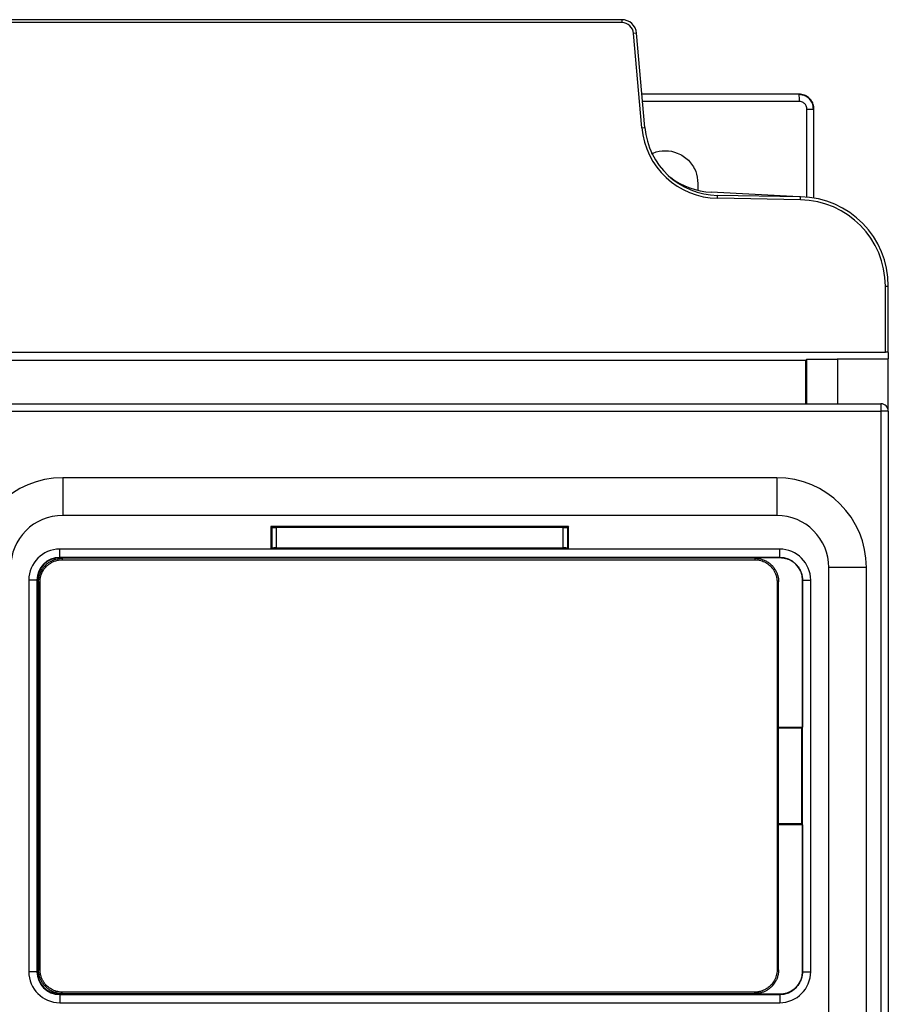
# Model space of a CAD drawing. Header units: inches. Extents: x -16 to 112, y 15 to 201.
# Tile 17 of 17: x 65 to 112, y 148 to 201. Entities that reach past the tile are written whole.
import ezdxf

# ---------------------------------------------------------------- set-up
doc = ezdxf.new("R2010")
doc.units = ezdxf.units.IN
doc.header["$MEASUREMENT"] = 0

# ---------------------------------------------------------------- blocks, each defined once
blk = doc.blocks.new('block 13')
at = {"color": 7, "lineweight": 25}
blk.add_open_spline([(108, 196.015), (107.988, 196.116), (107.977, 196.216), (107.942, 196.309), (107.907, 196.402), (107.848, 196.487), (107.776, 196.559), (107.704, 196.632), (107.619, 196.692), (107.526, 196.727), (107.433, 196.763), (107.332, 196.775), (107.231, 196.787)], degree=3, knots=[0, 0, 0, 0, 1, 1, 1, 2, 2, 2, 3, 3, 3, 4, 4, 4, 4], dxfattribs=at)
blk = doc.blocks.new('block 14')
at = {"color": 7, "lineweight": 25}
blk.add_lwpolyline([(104.846, 171.873), (67.601, 171.873)], dxfattribs=at)
blk = doc.blocks.new('block 15')
at = {"color": 7, "lineweight": 25}
blk.add_lwpolyline([(67.601, 148.477), (104.846, 148.477)], dxfattribs=at)
blk = doc.blocks.new('block 16')
at = {"color": 7, "lineweight": 25}
blk.add_lwpolyline([(66.326, 170.597), (66.326, 149.753)], dxfattribs=at)
blk = doc.blocks.new('block 17')
at = {"color": 7, "lineweight": 25}
blk.add_lwpolyline([(106.121, 149.753), (106.121, 170.597)], dxfattribs=at)
blk = doc.blocks.new('block 158')
at = {"color": 7, "lineweight": 25}
blk.add_open_spline([(112.023, 182.937), (112.023, 182.938), (112.022, 182.938), (112.019, 182.938), (112.017, 182.939), (112.012, 182.939), (112.006, 182.939), (112, 182.939), (111.992, 182.939), (111.984, 182.939), (111.975, 182.94), (111.964, 182.94), (111.953, 182.94), (111.94, 182.94), (111.926, 182.94), (111.912, 182.94), (111.896, 182.94), (111.88, 182.94), (111.864, 182.94)], degree=3, knots=[0, 0, 0, 0, 1, 1, 1, 2, 2, 2, 3, 3, 3, 4, 4, 4, 5, 5, 5, 6, 6, 6, 6], dxfattribs=at)
blk = doc.blocks.new('block 159')
at = {"color": 7, "lineweight": 25}
blk.add_lwpolyline([(111.864, 182.94), (111.864, 186.498)], dxfattribs=at)
blk = doc.blocks.new('block 160')
at = {"color": 7, "lineweight": 25}
blk.add_lwpolyline([(111.864, 186.498), (112.023, 186.498)], dxfattribs=at)
blk = doc.blocks.new('block 161')
at = {"color": 7, "lineweight": 25}
blk.add_lwpolyline([(112.023, 182.937), (112.023, 186.498)], dxfattribs=at)
blk = doc.blocks.new('block 173')
at = {"color": 7, "lineweight": 25}
blk.add_lwpolyline([(40.632, 182.94), (111.864, 182.94)], dxfattribs=at)
blk = doc.blocks.new('block 174')
at = {"color": 7, "lineweight": 25}
blk.add_lwpolyline([(112.023, 182.937), (112.023, 182.592)], dxfattribs=at)
blk = doc.blocks.new('block 175')
at = {"color": 7, "lineweight": 25}
blk.add_lwpolyline([(109.277, 182.592), (112.023, 182.592)], dxfattribs=at)
blk = doc.blocks.new('block 176')
at = {"color": 7, "lineweight": 25}
blk.add_lwpolyline([(109.277, 182.558), (107.623, 182.558)], dxfattribs=at)
blk = doc.blocks.new('block 177')
at = {"color": 7, "lineweight": 25}
blk.add_lwpolyline([(107.561, 182.495), (107.623, 182.558)], dxfattribs=at)
blk = doc.blocks.new('block 178')
at = {"color": 7, "lineweight": 25}
blk.add_lwpolyline([(107.561, 182.495), (53.686, 182.495)], dxfattribs=at)
blk = doc.blocks.new('block 208')
at = {"color": 7, "lineweight": 25}
blk.add_lwpolyline([(97.691, 200.655), (-1.643, 200.655)], dxfattribs=at)
blk = doc.blocks.new('block 209')
at = {"color": 7, "lineweight": 25}
blk.add_open_spline([(98.328, 200.07), (98.299, 200.401), (98.022, 200.655), (97.691, 200.655)], degree=3, dxfattribs=at)
blk = doc.blocks.new('block 210')
at = {"color": 7, "lineweight": 25}
blk.add_lwpolyline([(98.771, 195.012), (98.328, 200.07)], dxfattribs=at)
blk = doc.blocks.new('block 211')
at = {"color": 7, "lineweight": 25}
blk.add_open_spline([(98.771, 195.012), (98.956, 192.891), (100.713, 191.252), (102.842, 191.215)], degree=3, dxfattribs=at)
blk = doc.blocks.new('block 212')
at = {"color": 7, "lineweight": 25}
blk.add_lwpolyline([(107.304, 191.137), (102.842, 191.215)], dxfattribs=at)
blk = doc.blocks.new('block 213')
at = {"color": 7, "lineweight": 25}
blk.add_open_spline([(111.864, 186.498), (111.864, 189.029), (109.835, 191.093), (107.304, 191.137)], degree=3, dxfattribs=at)
blk = doc.blocks.new('block 266')
at = {"color": 7, "lineweight": 25}
blk.add_lwpolyline([(98.487, 200.084), (98.328, 200.07)], dxfattribs=at)
blk = doc.blocks.new('block 267')
at = {"color": 7, "lineweight": 25}
blk.add_lwpolyline([(97.691, 200.815), (97.691, 200.655)], dxfattribs=at)
blk = doc.blocks.new('block 268')
at = {"color": 7, "lineweight": 25}
blk.add_open_spline([(98.487, 200.084), (98.451, 200.498), (98.105, 200.815), (97.691, 200.815)], degree=3, dxfattribs=at)
blk = doc.blocks.new('block 269')
at = {"color": 7, "lineweight": 25}
blk.add_lwpolyline([(98.93, 195.026), (98.487, 200.084)], dxfattribs=at)
blk = doc.blocks.new('block 270')
at = {"color": 7, "lineweight": 25}
blk.add_lwpolyline([(98.771, 195.012), (98.93, 195.026)], dxfattribs=at)
blk = doc.blocks.new('block 271')
at = {"color": 7, "lineweight": 25}
blk.add_open_spline([(98.93, 195.026), (99.108, 192.986), (100.798, 191.411), (102.845, 191.375)], degree=3, dxfattribs=at)
blk = doc.blocks.new('block 272')
at = {"color": 7, "lineweight": 25}
blk.add_lwpolyline([(102.842, 191.215), (102.845, 191.375)], dxfattribs=at)
blk = doc.blocks.new('block 276')
at = {"color": 7, "lineweight": 25}
blk.add_lwpolyline([(107.304, 191.137), (107.307, 191.297)], dxfattribs=at)
blk = doc.blocks.new('block 277')
at = {"color": 7, "lineweight": 25}
blk.add_open_spline([(112.023, 186.498), (112.023, 189.116), (109.925, 191.251), (107.307, 191.297)], degree=3, dxfattribs=at)
blk = doc.blocks.new('block 280')
at = {"color": 7, "lineweight": 25}
blk.add_lwpolyline([(107.307, 191.297), (102.845, 191.375)], dxfattribs=at)
blk = doc.blocks.new('block 287')
at = {"color": 7, "lineweight": 25}
blk.add_lwpolyline([(97.691, 200.815), (-1.643, 200.815)], dxfattribs=at)
blk = doc.blocks.new('block 388')
at = {"color": 7, "lineweight": 25}
blk.add_open_spline([(94.541, 173.524), (94.557, 173.524), (94.573, 173.524), (94.588, 173.525), (94.603, 173.525), (94.617, 173.525), (94.631, 173.525), (94.645, 173.525), (94.659, 173.525), (94.671, 173.526), (94.684, 173.526), (94.697, 173.526), (94.708, 173.527), (94.73, 173.528), (94.75, 173.528), (94.761, 173.529), (94.773, 173.53), (94.777, 173.532), (94.781, 173.533)], degree=3, knots=[0, 0, 0, 0, 1, 1, 1, 2, 2, 2, 3, 3, 3, 4, 4, 4, 5, 5, 5, 6, 6, 6, 6], dxfattribs=at)
blk = doc.blocks.new('block 389')
at = {"color": 7, "lineweight": 25}
blk.add_lwpolyline([(94.541, 173.524), (79.106, 173.524)], dxfattribs=at)
blk = doc.blocks.new('block 390')
at = {"color": 7, "lineweight": 25}
blk.add_open_spline([(78.866, 173.533), (78.867, 173.532), (78.868, 173.531), (78.871, 173.531), (78.875, 173.53), (78.879, 173.53), (78.886, 173.529), (78.892, 173.529), (78.899, 173.528), (78.908, 173.528), (78.917, 173.528), (78.927, 173.527), (78.939, 173.527), (78.961, 173.526), (78.987, 173.525), (79.015, 173.525), (79.044, 173.525), (79.075, 173.524), (79.106, 173.524)], degree=3, knots=[0, 0, 0, 0, 1, 1, 1, 2, 2, 2, 3, 3, 3, 4, 4, 4, 5, 5, 5, 6, 6, 6, 6], dxfattribs=at)
blk = doc.blocks.new('block 391')
at = {"color": 7, "lineweight": 25}
blk.add_lwpolyline([(78.823, 173.575), (78.866, 173.533)], dxfattribs=at)
blk = doc.blocks.new('block 392')
at = {"color": 7, "lineweight": 25}
blk.add_lwpolyline([(94.823, 173.575), (78.823, 173.575)], dxfattribs=at)
blk = doc.blocks.new('block 393')
at = {"color": 7, "lineweight": 25}
blk.add_lwpolyline([(94.823, 173.575), (94.781, 173.533)], dxfattribs=at)
blk = doc.blocks.new('block 394')
at = {"color": 7, "lineweight": 25}
blk.add_lwpolyline([(94.781, 172.417), (94.781, 173.533)], dxfattribs=at)
blk = doc.blocks.new('block 395')
at = {"color": 7, "lineweight": 25}
blk.add_open_spline([(94.781, 172.417), (94.78, 172.417), (94.779, 172.418), (94.775, 172.419), (94.772, 172.419), (94.768, 172.42), (94.761, 172.42), (94.755, 172.42), (94.748, 172.421), (94.739, 172.421), (94.73, 172.422), (94.719, 172.422), (94.708, 172.423), (94.686, 172.423), (94.66, 172.424), (94.632, 172.424), (94.603, 172.425), (94.572, 172.425), (94.541, 172.425)], degree=3, knots=[0, 0, 0, 0, 1, 1, 1, 2, 2, 2, 3, 3, 3, 4, 4, 4, 5, 5, 5, 6, 6, 6, 6], dxfattribs=at)
blk = doc.blocks.new('block 396')
at = {"color": 7, "lineweight": 25}
blk.add_lwpolyline([(94.541, 172.425), (94.541, 173.524)], dxfattribs=at)
blk = doc.blocks.new('block 397')
at = {"color": 7, "lineweight": 25}
blk.add_lwpolyline([(79.106, 172.425), (94.541, 172.425)], dxfattribs=at)
blk = doc.blocks.new('block 398')
at = {"color": 7, "lineweight": 25}
blk.add_lwpolyline([(79.106, 173.524), (79.106, 172.425)], dxfattribs=at)
blk = doc.blocks.new('block 399')
at = {"color": 7, "lineweight": 25}
blk.add_open_spline([(79.106, 172.425), (79.09, 172.425), (79.074, 172.425), (79.059, 172.425), (79.044, 172.425), (79.029, 172.425), (79.016, 172.424), (79.002, 172.424), (78.988, 172.424), (78.976, 172.424), (78.962, 172.423), (78.95, 172.423), (78.939, 172.423), (78.917, 172.422), (78.897, 172.421), (78.886, 172.42), (78.874, 172.419), (78.87, 172.418), (78.866, 172.417)], degree=3, knots=[0, 0, 0, 0, 1, 1, 1, 2, 2, 2, 3, 3, 3, 4, 4, 4, 5, 5, 5, 6, 6, 6, 6], dxfattribs=at)
blk = doc.blocks.new('block 400')
at = {"color": 7, "lineweight": 25}
blk.add_lwpolyline([(78.866, 173.533), (78.866, 172.417)], dxfattribs=at)
blk = doc.blocks.new('block 401')
at = {"color": 7, "lineweight": 25}
blk.add_lwpolyline([(94.823, 172.363), (78.823, 172.363)], dxfattribs=at)
blk = doc.blocks.new('block 402')
at = {"color": 7, "lineweight": 25}
blk.add_lwpolyline([(78.823, 172.368), (78.866, 172.417)], dxfattribs=at)
blk = doc.blocks.new('block 403')
at = {"color": 7, "lineweight": 25}
blk.add_lwpolyline([(94.823, 172.375), (94.781, 172.417)], dxfattribs=at)
blk = doc.blocks.new('block 416')
at = {"color": 7, "lineweight": 25}
blk.add_lwpolyline([(111.624, 179.775), (111.624, 106.951)], dxfattribs=at)
blk = doc.blocks.new('block 418')
at = {"color": 7, "lineweight": 25}
blk.add_lwpolyline([(110.847, 111.775), (110.847, 171.375)], dxfattribs=at)
blk = doc.blocks.new('block 419')
at = {"color": 7, "lineweight": 25}
blk.add_open_spline([(110.848, 171.375), (110.848, 174.039), (108.688, 176.199), (106.024, 176.199)], degree=3, dxfattribs=at)
blk = doc.blocks.new('block 420')
at = {"color": 7, "lineweight": 25}
blk.add_lwpolyline([(106.024, 176.199), (67.623, 176.199)], dxfattribs=at)
blk = doc.blocks.new('block 421')
at = {"color": 7, "lineweight": 25}
blk.add_open_spline([(67.623, 176.199), (64.959, 176.199), (62.799, 174.039), (62.799, 171.375)], degree=3, dxfattribs=at)
blk = doc.blocks.new('block 422')
at = {"color": 7, "lineweight": 25}
blk.add_lwpolyline([(62.753, 179.775), (111.624, 179.775)], dxfattribs=at)
blk = doc.blocks.new('block 423')
at = {"color": 7, "lineweight": 25}
blk.add_lwpolyline([(111.624, 180.175), (111.624, 179.775)], dxfattribs=at)
blk = doc.blocks.new('block 424')
at = {"color": 7, "lineweight": 25}
blk.add_lwpolyline([(62.167, 180.175), (111.624, 180.175)], dxfattribs=at)
blk = doc.blocks.new('block 425')
at = {"color": 7, "lineweight": 25}
blk.add_lwpolyline([(110.848, 171.375), (108.823, 171.375)], dxfattribs=at)
blk = doc.blocks.new('block 426')
at = {"color": 7, "lineweight": 25}
blk.add_open_spline([(108.823, 171.375), (108.823, 172.921), (107.57, 174.175), (106.024, 174.175)], degree=3, dxfattribs=at)
blk = doc.blocks.new('block 427')
at = {"color": 7, "lineweight": 25}
blk.add_lwpolyline([(106.024, 176.199), (106.024, 174.175)], dxfattribs=at)
blk = doc.blocks.new('block 429')
at = {"color": 7, "lineweight": 25}
blk.add_lwpolyline([(108.823, 111.775), (108.823, 171.375)], dxfattribs=at)
blk = doc.blocks.new('block 432')
at = {"color": 7, "lineweight": 25}
blk.add_lwpolyline([(106.024, 174.175), (67.623, 174.175)], dxfattribs=at)
blk = doc.blocks.new('block 433')
at = {"color": 7, "lineweight": 25}
blk.add_lwpolyline([(67.623, 176.199), (67.623, 174.175)], dxfattribs=at)
blk = doc.blocks.new('block 437')
at = {"color": 7, "lineweight": 25}
blk.add_lwpolyline([(112.023, 179.775), (111.624, 179.775)], dxfattribs=at)
blk = doc.blocks.new('block 438')
at = {"color": 7, "lineweight": 25}
blk.add_lwpolyline([(112.023, 179.775), (112.023, 106.558)], dxfattribs=at)
blk = doc.blocks.new('block 439')
at = {"color": 7, "lineweight": 25}
blk.add_open_spline([(67.623, 174.175), (66.077, 174.175), (64.823, 172.921), (64.823, 171.375)], degree=3, dxfattribs=at)
blk = doc.blocks.new('block 443')
at = {"color": 7, "lineweight": 25}
blk.add_open_spline([(112.023, 179.775), (112.023, 179.996), (111.844, 180.175), (111.624, 180.175)], degree=3, dxfattribs=at)
blk = doc.blocks.new('block 444')
at = {"color": 7, "lineweight": 25}
blk.add_lwpolyline([(94.823, 172.368), (94.823, 173.575)], dxfattribs=at)
blk = doc.blocks.new('block 445')
at = {"color": 7, "lineweight": 25}
blk.add_lwpolyline([(78.823, 173.575), (78.823, 172.368)], dxfattribs=at)
blk = doc.blocks.new('block 474')
at = {"color": 7, "lineweight": 25}
blk.add_lwpolyline([(106.183, 171.92), (67.463, 171.92)], dxfattribs=at)
blk = doc.blocks.new('block 475')
at = {"color": 7, "lineweight": 25}
blk.add_lwpolyline([(67.463, 171.92), (67.463, 172.362)], dxfattribs=at)
blk = doc.blocks.new('block 476')
at = {"color": 7, "lineweight": 25}
blk.add_lwpolyline([(78.823, 172.363), (67.463, 172.362)], dxfattribs=at)
blk = doc.blocks.new('block 477')
at = {"color": 7, "lineweight": 25}
blk.add_lwpolyline([(106.183, 172.362), (94.823, 172.363)], dxfattribs=at)
blk = doc.blocks.new('block 478')
at = {"color": 7, "lineweight": 25}
blk.add_lwpolyline([(106.183, 171.92), (106.183, 172.362)], dxfattribs=at)
blk = doc.blocks.new('block 479')
at = {"color": 7, "lineweight": 25}
blk.add_open_spline([(67.463, 172.362), (66.543, 172.362), (65.796, 171.615), (65.796, 170.695)], degree=3, dxfattribs=at)
blk = doc.blocks.new('block 480')
at = {"color": 7, "lineweight": 25}
blk.add_lwpolyline([(65.796, 170.695), (65.796, 149.655)], dxfattribs=at)
blk = doc.blocks.new('block 481')
at = {"color": 7, "lineweight": 25}
blk.add_open_spline([(65.796, 149.655), (65.796, 148.734), (66.543, 147.988), (67.463, 147.988)], degree=3, dxfattribs=at)
blk = doc.blocks.new('block 482')
at = {"color": 7, "lineweight": 25}
blk.add_lwpolyline([(67.463, 147.988), (106.183, 147.988)], dxfattribs=at)
blk = doc.blocks.new('block 483')
at = {"color": 7, "lineweight": 25}
blk.add_open_spline([(106.183, 147.988), (107.104, 147.988), (107.85, 148.734), (107.85, 149.655)], degree=3, dxfattribs=at)
blk = doc.blocks.new('block 484')
at = {"color": 7, "lineweight": 25}
blk.add_lwpolyline([(107.85, 149.655), (107.85, 170.695)], dxfattribs=at)
blk = doc.blocks.new('block 485')
at = {"color": 7, "lineweight": 25}
blk.add_open_spline([(107.85, 170.695), (107.85, 171.615), (107.104, 172.362), (106.183, 172.362)], degree=3, dxfattribs=at)
blk = doc.blocks.new('block 500')
at = {"color": 7, "lineweight": 25}
blk.add_open_spline([(67.463, 171.92), (66.787, 171.92), (66.238, 171.371), (66.238, 170.695)], degree=3, dxfattribs=at)
blk = doc.blocks.new('block 501')
at = {"color": 7, "lineweight": 25}
blk.add_lwpolyline([(66.238, 170.695), (65.796, 170.695)], dxfattribs=at)
blk = doc.blocks.new('block 502')
at = {"color": 7, "lineweight": 25}
blk.add_open_spline([(107.409, 170.695), (107.409, 171.371), (106.86, 171.92), (106.183, 171.92)], degree=3, dxfattribs=at)
blk = doc.blocks.new('block 503')
at = {"color": 7, "lineweight": 25}
blk.add_lwpolyline([(107.409, 170.695), (107.85, 170.695)], dxfattribs=at)
blk = doc.blocks.new('block 504')
at = {"color": 7, "lineweight": 25}
blk.add_open_spline([(106.183, 148.43), (106.86, 148.43), (107.409, 148.978), (107.409, 149.655)], degree=3, dxfattribs=at)
blk = doc.blocks.new('block 505')
at = {"color": 7, "lineweight": 25}
blk.add_lwpolyline([(107.409, 149.655), (107.85, 149.655)], dxfattribs=at)
blk = doc.blocks.new('block 506')
at = {"color": 7, "lineweight": 25}
blk.add_lwpolyline([(106.183, 148.43), (106.183, 147.988)], dxfattribs=at)
blk = doc.blocks.new('block 507')
at = {"color": 7, "lineweight": 25}
blk.add_lwpolyline([(107.409, 149.655), (107.409, 170.695)], dxfattribs=at)
blk = doc.blocks.new('block 508')
at = {"color": 7, "lineweight": 25}
blk.add_open_spline([(66.238, 149.655), (66.238, 148.978), (66.787, 148.43), (67.463, 148.43)], degree=3, dxfattribs=at)
blk = doc.blocks.new('block 509')
at = {"color": 7, "lineweight": 25}
blk.add_lwpolyline([(67.463, 148.43), (67.463, 147.988)], dxfattribs=at)
blk = doc.blocks.new('block 510')
at = {"color": 7, "lineweight": 25}
blk.add_lwpolyline([(66.238, 149.655), (65.796, 149.655)], dxfattribs=at)
blk = doc.blocks.new('block 511')
at = {"color": 7, "lineweight": 25}
blk.add_lwpolyline([(66.238, 170.695), (66.238, 149.655)], dxfattribs=at)
blk = doc.blocks.new('block 512')
at = {"color": 7, "lineweight": 25}
blk.add_lwpolyline([(67.463, 148.43), (106.183, 148.43)], dxfattribs=at)
blk = doc.blocks.new('block 539')
at = {"color": 7, "lineweight": 25}
blk.add_lwpolyline([(106.183, 148.43), (106.183, 148.444)], dxfattribs=at)
blk = doc.blocks.new('block 540')
at = {"color": 7, "lineweight": 25}
blk.add_open_spline([(107.406, 149.655), (107.405, 149.621), (107.405, 149.587), (107.402, 149.554), (107.399, 149.52), (107.395, 149.485), (107.389, 149.452), (107.383, 149.418), (107.376, 149.384), (107.367, 149.35), (107.358, 149.316), (107.348, 149.283), (107.336, 149.249), (107.324, 149.216), (107.311, 149.183), (107.296, 149.151), (107.281, 149.118), (107.265, 149.086), (107.247, 149.055), (107.229, 149.023), (107.21, 148.992), (107.189, 148.962), (107.168, 148.932), (107.145, 148.903), (107.121, 148.874), (107.097, 148.846), (107.072, 148.818), (107.045, 148.792), (107.018, 148.765), (106.99, 148.74), (106.96, 148.716), (106.926, 148.688), (106.89, 148.662), (106.853, 148.638), (106.811, 148.611), (106.768, 148.586), (106.723, 148.564), (106.672, 148.54), (106.62, 148.519), (106.567, 148.502), (106.508, 148.483), (106.447, 148.468), (106.386, 148.459), (106.319, 148.449), (106.251, 148.446), (106.183, 148.444)], degree=3, knots=[0, 0, 0, 0, 1, 1, 1, 2, 2, 2, 3, 3, 3, 4, 4, 4, 5, 5, 5, 6, 6, 6, 7, 7, 7, 8, 8, 8, 9, 9, 9, 10, 10, 10, 11, 11, 11, 12, 12, 12, 13, 13, 13, 14, 14, 14, 15, 15, 15, 15], dxfattribs=at)
blk = doc.blocks.new('block 541')
at = {"color": 7, "lineweight": 25}
blk.add_lwpolyline([(107.406, 149.655), (107.409, 149.655)], dxfattribs=at)
blk = doc.blocks.new('block 542')
at = {"color": 7, "lineweight": 25}
blk.add_lwpolyline([(107.406, 157.552), (107.406, 149.655)], dxfattribs=at)
blk = doc.blocks.new('block 543')
at = {"color": 7, "lineweight": 25}
blk.add_lwpolyline([(107.362, 157.596), (107.406, 157.552)], dxfattribs=at)
blk = doc.blocks.new('block 544')
at = {"color": 7, "lineweight": 25}
blk.add_lwpolyline([(107.362, 162.754), (107.362, 157.596)], dxfattribs=at)
blk = doc.blocks.new('block 545')
at = {"color": 7, "lineweight": 25}
blk.add_lwpolyline([(107.406, 162.797), (107.362, 162.754)], dxfattribs=at)
blk = doc.blocks.new('block 546')
at = {"color": 7, "lineweight": 25}
blk.add_lwpolyline([(107.406, 170.695), (107.406, 162.797)], dxfattribs=at)
blk = doc.blocks.new('block 547')
at = {"color": 7, "lineweight": 25}
blk.add_lwpolyline([(107.409, 170.695), (107.406, 170.695)], dxfattribs=at)
blk = doc.blocks.new('block 548')
at = {"color": 7, "lineweight": 25}
blk.add_open_spline([(106.183, 171.906), (106.215, 171.905), (106.247, 171.905), (106.279, 171.903), (106.31, 171.901), (106.341, 171.898), (106.371, 171.893), (106.4, 171.889), (106.43, 171.883), (106.458, 171.877), (106.486, 171.871), (106.513, 171.864), (106.54, 171.856), (106.566, 171.848), (106.592, 171.839), (106.617, 171.83), (106.642, 171.821), (106.665, 171.811), (106.689, 171.801), (106.711, 171.791), (106.733, 171.78), (106.755, 171.769), (106.776, 171.758), (106.796, 171.747), (106.816, 171.735), (106.834, 171.724), (106.853, 171.712), (106.871, 171.7), (106.889, 171.688), (106.905, 171.676), (106.922, 171.664), (106.937, 171.652), (106.953, 171.64), (106.967, 171.628), (106.982, 171.616), (106.995, 171.604), (107.008, 171.592), (107.021, 171.581), (107.033, 171.569), (107.045, 171.557), (107.093, 171.51), (107.137, 171.459), (107.176, 171.405), (107.214, 171.352), (107.249, 171.296), (107.278, 171.238), (107.306, 171.18), (107.33, 171.121), (107.35, 171.06), (107.369, 171), (107.384, 170.939), (107.392, 170.877), (107.401, 170.817), (107.404, 170.756), (107.406, 170.695)], degree=3, knots=[0, 0, 0, 0, 1, 1, 1, 2, 2, 2, 3, 3, 3, 4, 4, 4, 5, 5, 5, 6, 6, 6, 7, 7, 7, 8, 8, 8, 9, 9, 9, 10, 10, 10, 11, 11, 11, 12, 12, 12, 13, 13, 13, 14, 14, 14, 15, 15, 15, 16, 16, 16, 17, 17, 17, 18, 18, 18, 18], dxfattribs=at)
blk = doc.blocks.new('block 549')
at = {"color": 7, "lineweight": 25}
blk.add_lwpolyline([(106.183, 171.906), (106.183, 171.92)], dxfattribs=at)
blk = doc.blocks.new('block 550')
at = {"color": 7, "lineweight": 25}
blk.add_lwpolyline([(105.01, 171.895), (106.183, 171.906)], dxfattribs=at)
blk = doc.blocks.new('block 551')
at = {"color": 7, "lineweight": 25}
blk.add_lwpolyline([(105.01, 171.895), (67.463, 171.895)], dxfattribs=at)
blk = doc.blocks.new('block 552')
at = {"color": 7, "lineweight": 25}
blk.add_lwpolyline([(67.463, 171.92), (67.463, 171.895)], dxfattribs=at)
blk = doc.blocks.new('block 553')
at = {"color": 7, "lineweight": 25}
blk.add_lwpolyline([(67.463, 148.43), (67.463, 148.455)], dxfattribs=at)
blk = doc.blocks.new('block 554')
at = {"color": 7, "lineweight": 25}
blk.add_lwpolyline([(67.463, 148.455), (105.01, 148.455)], dxfattribs=at)
blk = doc.blocks.new('block 555')
at = {"color": 7, "lineweight": 25}
blk.add_lwpolyline([(106.183, 148.444), (105.01, 148.455)], dxfattribs=at)
blk = doc.blocks.new('block 556')
at = {"color": 7, "lineweight": 25}
blk.add_lwpolyline([(66.238, 170.695), (66.263, 170.695)], dxfattribs=at)
blk = doc.blocks.new('block 557')
at = {"color": 7, "lineweight": 25}
blk.add_lwpolyline([(66.263, 170.695), (66.263, 149.655)], dxfattribs=at)
blk = doc.blocks.new('block 558')
at = {"color": 7, "lineweight": 25}
blk.add_lwpolyline([(66.238, 149.655), (66.263, 149.655)], dxfattribs=at)
blk = doc.blocks.new('block 559')
at = {"color": 7, "lineweight": 25}
blk.add_open_spline([(66.263, 149.655), (66.263, 148.992), (66.801, 148.455), (67.463, 148.455)], degree=3, dxfattribs=at)
blk = doc.blocks.new('block 560')
at = {"color": 7, "lineweight": 25}
blk.add_open_spline([(67.463, 171.895), (66.801, 171.895), (66.263, 171.357), (66.263, 170.695)], degree=3, dxfattribs=at)
blk = doc.blocks.new('block 561')
at = {"color": 7, "lineweight": 25}
blk.add_lwpolyline([(105.01, 148.581), (105.01, 148.455)], dxfattribs=at)
blk = doc.blocks.new('block 562')
at = {"color": 7, "lineweight": 25}
blk.add_lwpolyline([(106.121, 157.564), (107.406, 157.552)], dxfattribs=at)
blk = doc.blocks.new('block 563')
at = {"color": 7, "lineweight": 25}
blk.add_lwpolyline([(107.406, 162.797), (106.121, 162.785)], dxfattribs=at)
blk = doc.blocks.new('block 564')
at = {"color": 7, "lineweight": 25}
blk.add_lwpolyline([(105.01, 171.895), (105.01, 171.768)], dxfattribs=at)
blk = doc.blocks.new('block 568')
at = {"color": 7, "lineweight": 25}
blk.add_lwpolyline([(106.121, 162.743), (107.362, 162.754)], dxfattribs=at)
blk = doc.blocks.new('block 569')
at = {"color": 7, "lineweight": 25}
blk.add_lwpolyline([(107.362, 157.596), (106.121, 157.607)], dxfattribs=at)
blk = doc.blocks.new('block 971')
at = {"color": 7, "lineweight": 25}
blk.add_lwpolyline([(109.277, 182.558), (109.295, 182.558)], dxfattribs=at)
blk = doc.blocks.new('block 972')
at = {"color": 7, "lineweight": 25}
blk.add_lwpolyline([(109.295, 182.558), (109.295, 180.175)], dxfattribs=at)
blk = doc.blocks.new('block 973')
at = {"color": 7, "lineweight": 25}
blk.add_lwpolyline([(109.277, 182.558), (109.277, 182.592)], dxfattribs=at)
blk = doc.blocks.new('block 974')
at = {"color": 7, "lineweight": 25}
blk.add_lwpolyline([(112.023, 179.775), (112.023, 182.592)], dxfattribs=at)
blk = doc.blocks.new('block 1003')
at = {"color": 7, "lineweight": 25}
blk.add_lwpolyline([(107.623, 182.558), (107.623, 180.175)], dxfattribs=at)
blk = doc.blocks.new('block 1006')
at = {"color": 7, "lineweight": 25}
blk.add_lwpolyline([(107.561, 182.495), (107.561, 180.175)], dxfattribs=at)
blk = doc.blocks.new('block 1374')
at = {"color": 7, "lineweight": 25}
blk.add_open_spline([(100.322, 192.329), (100.954, 191.86), (101.71, 191.588), (102.496, 191.546)], degree=3, dxfattribs=at)
blk = doc.blocks.new('block 1375')
at = {"color": 7, "lineweight": 25}
blk.add_lwpolyline([(107.225, 191.298), (102.496, 191.546)], dxfattribs=at)
blk = doc.blocks.new('block 1413')
at = {"color": 7, "lineweight": 25}
blk.add_open_spline([(107.244, 196.415), (107.251, 196.548), (107.244, 196.683), (107.223, 196.815)], degree=3, dxfattribs=at)
blk = doc.blocks.new('block 1414')
at = {"color": 7, "lineweight": 25}
blk.add_lwpolyline([(107.223, 196.815), (98.773, 196.815)], dxfattribs=at)
blk = doc.blocks.new('block 1415')
at = {"color": 7, "lineweight": 25}
blk.add_open_spline([(99.296, 193.606), (99.324, 193.621), (99.352, 193.636), (99.381, 193.65), (99.579, 193.745), (99.805, 193.777), (100.028, 193.774), (100.251, 193.77), (100.471, 193.73), (100.676, 193.65), (100.787, 193.606), (100.894, 193.55), (100.995, 193.484), (101.094, 193.418), (101.188, 193.343), (101.272, 193.258), (101.356, 193.174), (101.432, 193.081), (101.498, 192.982), (101.565, 192.881), (101.622, 192.774), (101.664, 192.662), (101.74, 192.457), (101.763, 192.236), (101.787, 192.015)], degree=3, knots=[0, 0, 0, 0, 1, 1, 1, 2, 2, 2, 3, 3, 3, 4, 4, 4, 5, 5, 5, 6, 6, 6, 7, 7, 7, 8, 8, 8, 8], dxfattribs=at)
blk = doc.blocks.new('block 1416')
at = {"color": 7, "lineweight": 25}
blk.add_lwpolyline([(101.787, 192.015), (101.787, 191.648)], dxfattribs=at)
blk = doc.blocks.new('block 1417')
at = {"color": 7, "lineweight": 25}
blk.add_open_spline([(107.644, 196.015), (107.644, 196.054), (107.639, 196.092), (107.627, 196.131), (107.615, 196.17), (107.597, 196.21), (107.568, 196.25), (107.539, 196.29), (107.498, 196.33), (107.445, 196.361), (107.391, 196.392), (107.324, 196.415), (107.244, 196.415)], degree=3, knots=[0, 0, 0, 0, 1, 1, 1, 2, 2, 2, 3, 3, 3, 4, 4, 4, 4], dxfattribs=at)
blk = doc.blocks.new('block 1425')
at = {"color": 7, "lineweight": 25}
blk.add_open_spline([(108.023, 196.015), (108.023, 196.042), (108.022, 196.069), (108.019, 196.096), (108.017, 196.123), (108.012, 196.151), (108.007, 196.178), (108.001, 196.205), (107.994, 196.232), (107.985, 196.258), (107.977, 196.285), (107.967, 196.311), (107.956, 196.337), (107.944, 196.363), (107.931, 196.388), (107.917, 196.413), (107.903, 196.438), (107.887, 196.462), (107.87, 196.485), (107.852, 196.511), (107.831, 196.536), (107.81, 196.559), (107.785, 196.585), (107.759, 196.61), (107.731, 196.633), (107.701, 196.658), (107.668, 196.681), (107.634, 196.702), (107.596, 196.724), (107.557, 196.743), (107.516, 196.759), (107.471, 196.777), (107.425, 196.791), (107.378, 196.8), (107.327, 196.809), (107.275, 196.812), (107.223, 196.815)], degree=3, knots=[0, 0, 0, 0, 1, 1, 1, 2, 2, 2, 3, 3, 3, 4, 4, 4, 5, 5, 5, 6, 6, 6, 7, 7, 7, 8, 8, 8, 9, 9, 9, 10, 10, 10, 11, 11, 11, 12, 12, 12, 12], dxfattribs=at)
blk = doc.blocks.new('block 1426')
at = {"color": 7, "lineweight": 25}
blk.add_lwpolyline([(107.644, 196.015), (108.023, 196.015)], dxfattribs=at)
blk = doc.blocks.new('block 1427')
at = {"color": 7, "lineweight": 25}
blk.add_lwpolyline([(108.023, 191.231), (108.023, 196.015)], dxfattribs=at)
blk = doc.blocks.new('block 1623')
at = {"color": 7, "lineweight": 25}
blk.add_open_spline([(104.846, 171.793), (104.957, 171.793), (105.061, 171.778), (105.159, 171.751), (105.258, 171.724), (105.35, 171.686), (105.432, 171.64), (105.514, 171.594), (105.585, 171.541), (105.646, 171.487), (105.707, 171.432), (105.757, 171.376), (105.8, 171.319), (105.842, 171.263), (105.877, 171.207), (105.906, 171.151), (105.935, 171.095), (105.958, 171.041), (105.977, 170.984), (105.997, 170.927), (106.012, 170.868), (106.024, 170.805), (106.035, 170.74), (106.041, 170.671), (106.041, 170.597)], degree=3, knots=[0, 0, 0, 0, 1, 1, 1, 2, 2, 2, 3, 3, 3, 4, 4, 4, 5, 5, 5, 6, 6, 6, 7, 7, 7, 8, 8, 8, 8], dxfattribs=at)
blk = doc.blocks.new('block 1624')
at = {"color": 7, "lineweight": 25}
blk.add_open_spline([(104.846, 171.872), (104.88, 171.872), (104.915, 171.871), (104.949, 171.868), (104.983, 171.865), (105.017, 171.861), (105.05, 171.856), (105.083, 171.85), (105.116, 171.844), (105.149, 171.836), (105.182, 171.828), (105.214, 171.819), (105.246, 171.808), (105.277, 171.798), (105.308, 171.786), (105.339, 171.773), (105.369, 171.761), (105.399, 171.747), (105.428, 171.732), (105.457, 171.717), (105.485, 171.701), (105.513, 171.684), (105.541, 171.668), (105.567, 171.65), (105.594, 171.631), (105.619, 171.612), (105.645, 171.592), (105.669, 171.572), (105.693, 171.551), (105.717, 171.53), (105.739, 171.508), (105.762, 171.486), (105.783, 171.463), (105.804, 171.439), (105.824, 171.416), (105.844, 171.392), (105.863, 171.367), (105.895, 171.325), (105.924, 171.281), (105.95, 171.236), (105.977, 171.189), (106.001, 171.14), (106.022, 171.091), (106.043, 171.04), (106.061, 170.988), (106.076, 170.935), (106.091, 170.88), (106.102, 170.825), (106.109, 170.769), (106.117, 170.712), (106.119, 170.655), (106.121, 170.597)], degree=3, knots=[0, 0, 0, 0, 1, 1, 1, 2, 2, 2, 3, 3, 3, 4, 4, 4, 5, 5, 5, 6, 6, 6, 7, 7, 7, 8, 8, 8, 9, 9, 9, 10, 10, 10, 11, 11, 11, 12, 12, 12, 13, 13, 13, 14, 14, 14, 15, 15, 15, 16, 16, 16, 17, 17, 17, 17], dxfattribs=at)
blk = doc.blocks.new('block 1625')
at = {"color": 7, "lineweight": 25}
blk.add_open_spline([(106.041, 149.753), (106.041, 149.643), (106.027, 149.539), (106, 149.441), (105.974, 149.343), (105.936, 149.251), (105.89, 149.169), (105.844, 149.088), (105.792, 149.016), (105.737, 148.955), (105.683, 148.894), (105.627, 148.843), (105.57, 148.801), (105.514, 148.758), (105.458, 148.723), (105.402, 148.694), (105.346, 148.664), (105.291, 148.641), (105.235, 148.622), (105.178, 148.602), (105.119, 148.587), (105.054, 148.575), (104.99, 148.564), (104.92, 148.557), (104.846, 148.557)], degree=3, knots=[0, 0, 0, 0, 1, 1, 1, 2, 2, 2, 3, 3, 3, 4, 4, 4, 5, 5, 5, 6, 6, 6, 7, 7, 7, 8, 8, 8, 8], dxfattribs=at)
blk = doc.blocks.new('block 1626')
at = {"color": 7, "lineweight": 25}
blk.add_open_spline([(106.121, 149.753), (106.12, 149.718), (106.12, 149.684), (106.117, 149.65), (106.114, 149.616), (106.11, 149.583), (106.105, 149.549), (106.099, 149.516), (106.093, 149.483), (106.085, 149.45), (106.077, 149.418), (106.068, 149.386), (106.057, 149.354), (106.047, 149.323), (106.036, 149.292), (106.023, 149.261), (106.01, 149.231), (105.996, 149.201), (105.981, 149.172), (105.967, 149.143), (105.951, 149.115), (105.934, 149.087), (105.917, 149.06), (105.899, 149.033), (105.881, 149.007), (105.862, 148.981), (105.842, 148.956), (105.822, 148.931), (105.802, 148.907), (105.78, 148.884), (105.758, 148.861), (105.737, 148.839), (105.714, 148.817), (105.69, 148.796), (105.667, 148.776), (105.643, 148.756), (105.618, 148.738), (105.576, 148.705), (105.532, 148.676), (105.486, 148.65), (105.44, 148.622), (105.391, 148.598), (105.341, 148.577), (105.29, 148.556), (105.238, 148.538), (105.185, 148.523), (105.13, 148.508), (105.075, 148.496), (105.019, 148.489), (104.961, 148.482), (104.904, 148.48), (104.846, 148.478)], degree=3, knots=[0, 0, 0, 0, 1, 1, 1, 2, 2, 2, 3, 3, 3, 4, 4, 4, 5, 5, 5, 6, 6, 6, 7, 7, 7, 8, 8, 8, 9, 9, 9, 10, 10, 10, 11, 11, 11, 12, 12, 12, 13, 13, 13, 14, 14, 14, 15, 15, 15, 16, 16, 16, 17, 17, 17, 17], dxfattribs=at)
blk = doc.blocks.new('block 1627')
at = {"color": 7, "lineweight": 25}
blk.add_open_spline([(66.406, 170.597), (66.406, 170.707), (66.421, 170.81), (66.447, 170.908), (66.473, 171.006), (66.512, 171.098), (66.557, 171.18), (66.603, 171.262), (66.656, 171.334), (66.71, 171.395), (66.764, 171.456), (66.821, 171.506), (66.877, 171.549), (66.933, 171.592), (66.99, 171.627), (67.046, 171.656), (67.101, 171.685), (67.156, 171.709), (67.213, 171.728), (67.269, 171.747), (67.329, 171.763), (67.393, 171.774), (67.457, 171.786), (67.527, 171.793), (67.601, 171.793)], degree=3, knots=[0, 0, 0, 0, 1, 1, 1, 2, 2, 2, 3, 3, 3, 4, 4, 4, 5, 5, 5, 6, 6, 6, 7, 7, 7, 8, 8, 8, 8], dxfattribs=at)
blk = doc.blocks.new('block 1628')
at = {"color": 7, "lineweight": 25}
blk.add_open_spline([(66.326, 170.597), (66.327, 170.631), (66.328, 170.666), (66.33, 170.7), (66.333, 170.734), (66.337, 170.767), (66.343, 170.801), (66.348, 170.834), (66.355, 170.867), (66.363, 170.9), (66.37, 170.932), (66.38, 170.964), (66.39, 170.996), (66.4, 171.027), (66.412, 171.058), (66.425, 171.089), (66.437, 171.119), (66.451, 171.149), (66.466, 171.178), (66.481, 171.207), (66.497, 171.235), (66.513, 171.263), (66.53, 171.29), (66.548, 171.317), (66.567, 171.343), (66.585, 171.369), (66.605, 171.394), (66.625, 171.418), (66.646, 171.443), (66.667, 171.466), (66.689, 171.489), (66.711, 171.511), (66.734, 171.533), (66.757, 171.553), (66.78, 171.574), (66.804, 171.593), (66.829, 171.612), (66.871, 171.644), (66.915, 171.674), (66.961, 171.7), (67.008, 171.727), (67.056, 171.751), (67.106, 171.772), (67.157, 171.794), (67.209, 171.812), (67.263, 171.827), (67.317, 171.842), (67.373, 171.853), (67.429, 171.86), (67.486, 171.868), (67.544, 171.87), (67.601, 171.872)], degree=3, knots=[0, 0, 0, 0, 1, 1, 1, 2, 2, 2, 3, 3, 3, 4, 4, 4, 5, 5, 5, 6, 6, 6, 7, 7, 7, 8, 8, 8, 9, 9, 9, 10, 10, 10, 11, 11, 11, 12, 12, 12, 13, 13, 13, 14, 14, 14, 15, 15, 15, 16, 16, 16, 17, 17, 17, 17], dxfattribs=at)
blk = doc.blocks.new('block 1629')
at = {"color": 7, "lineweight": 25}
blk.add_open_spline([(67.601, 148.557), (67.491, 148.557), (67.388, 148.572), (67.29, 148.598), (67.192, 148.625), (67.1, 148.663), (67.018, 148.708), (66.936, 148.754), (66.865, 148.807), (66.804, 148.861), (66.743, 148.916), (66.692, 148.972), (66.65, 149.028), (66.607, 149.085), (66.572, 149.141), (66.543, 149.197), (66.513, 149.252), (66.49, 149.307), (66.471, 149.364), (66.451, 149.421), (66.436, 149.48), (66.424, 149.544), (66.413, 149.609), (66.406, 149.678), (66.406, 149.753)], degree=3, knots=[0, 0, 0, 0, 1, 1, 1, 2, 2, 2, 3, 3, 3, 4, 4, 4, 5, 5, 5, 6, 6, 6, 7, 7, 7, 8, 8, 8, 8], dxfattribs=at)
blk = doc.blocks.new('block 1630')
at = {"color": 7, "lineweight": 25}
blk.add_open_spline([(67.601, 148.478), (67.567, 148.478), (67.533, 148.479), (67.499, 148.482), (67.465, 148.484), (67.431, 148.488), (67.398, 148.494), (67.365, 148.499), (67.332, 148.506), (67.299, 148.514), (67.267, 148.522), (67.234, 148.531), (67.203, 148.541), (67.171, 148.552), (67.14, 148.563), (67.11, 148.576), (67.08, 148.588), (67.05, 148.602), (67.021, 148.617), (66.992, 148.632), (66.964, 148.648), (66.936, 148.664), (66.909, 148.681), (66.882, 148.699), (66.856, 148.718), (66.83, 148.736), (66.805, 148.756), (66.78, 148.777), (66.756, 148.797), (66.733, 148.818), (66.71, 148.84), (66.688, 148.862), (66.666, 148.885), (66.645, 148.908), (66.625, 148.931), (66.605, 148.956), (66.586, 148.98), (66.554, 149.022), (66.525, 149.066), (66.498, 149.112), (66.471, 149.159), (66.447, 149.207), (66.426, 149.257), (66.405, 149.308), (66.387, 149.361), (66.372, 149.414), (66.357, 149.468), (66.345, 149.524), (66.338, 149.58), (66.331, 149.637), (66.329, 149.695), (66.326, 149.753)], degree=3, knots=[0, 0, 0, 0, 1, 1, 1, 2, 2, 2, 3, 3, 3, 4, 4, 4, 5, 5, 5, 6, 6, 6, 7, 7, 7, 8, 8, 8, 9, 9, 9, 10, 10, 10, 11, 11, 11, 12, 12, 12, 13, 13, 13, 14, 14, 14, 15, 15, 15, 16, 16, 16, 17, 17, 17, 17], dxfattribs=at)
blk = doc.blocks.new('block 1631')
at = {"color": 7, "lineweight": 25}
blk.add_lwpolyline([(67.601, 171.793), (104.846, 171.793)], dxfattribs=at)
blk = doc.blocks.new('block 1632')
at = {"color": 7, "lineweight": 25}
blk.add_lwpolyline([(104.846, 148.557), (67.601, 148.557)], dxfattribs=at)
blk = doc.blocks.new('block 1633')
at = {"color": 7, "lineweight": 25}
blk.add_lwpolyline([(66.406, 149.753), (66.406, 170.597)], dxfattribs=at)
blk = doc.blocks.new('block 1634')
at = {"color": 7, "lineweight": 25}
blk.add_lwpolyline([(106.041, 170.597), (106.041, 149.753)], dxfattribs=at)
blk = doc.blocks.new('block 1644')
at = {"color": 253, "lineweight": 25}
blk.add_lwpolyline([(107.244, 196.415), (98.808, 196.415)], dxfattribs=at)
blk = doc.blocks.new('block 1645')
at = {"color": 253, "lineweight": 25}
blk.add_lwpolyline([(107.644, 191.279), (107.644, 196.015)], dxfattribs=at)
blk = doc.blocks.new('block 1652')
at = {"color": 253, "lineweight": 25}
blk.add_lwpolyline([(106.121, 170.597), (106.041, 170.597)], dxfattribs=at)
blk = doc.blocks.new('block 1653')
at = {"color": 253, "lineweight": 25}
blk.add_lwpolyline([(104.846, 171.873), (104.846, 171.793)], dxfattribs=at)
blk = doc.blocks.new('block 1654')
at = {"color": 253, "lineweight": 25}
blk.add_lwpolyline([(104.846, 148.477), (104.846, 148.557)], dxfattribs=at)
blk = doc.blocks.new('block 1655')
at = {"color": 253, "lineweight": 25}
blk.add_lwpolyline([(106.121, 149.753), (106.041, 149.753)], dxfattribs=at)
blk = doc.blocks.new('block 1656')
at = {"color": 253, "lineweight": 25}
blk.add_lwpolyline([(67.601, 171.873), (67.601, 171.793)], dxfattribs=at)
blk = doc.blocks.new('block 1657')
at = {"color": 253, "lineweight": 25}
blk.add_lwpolyline([(66.326, 170.597), (66.406, 170.597)], dxfattribs=at)
blk = doc.blocks.new('block 1658')
at = {"color": 253, "lineweight": 25}
blk.add_lwpolyline([(66.326, 149.753), (66.406, 149.753)], dxfattribs=at)
blk = doc.blocks.new('block 1659')
at = {"color": 253, "lineweight": 25}
blk.add_lwpolyline([(67.601, 148.477), (67.601, 148.557)], dxfattribs=at)

msp = doc.modelspace()

# ---------------------------------------------------------------- block references
for name in ['block 287', 'block 208', 'block 267', 'block 268', 'block 209', 'block 266', 'block 210', 'block 269', 'block 1414', 'block 1644', 'block 1413', 'block 1425', 'block 13', 'block 1417', 'block 1426', 'block 1645', 'block 1427', 'block 270', 'block 211', 'block 271', 'block 1415', 'block 1374', 'block 1416', 'block 1375', 'block 272', 'block 212', 'block 280', 'block 276', 'block 213', 'block 277', 'block 159', 'block 160', 'block 161', 'block 173', 'block 177', 'block 176', 'block 1003', 'block 175', 'block 973', 'block 971', 'block 972', 'block 158', 'block 174', 'block 974', 'block 178', 'block 1006', 'block 424', 'block 423', 'block 443', 'block 422', 'block 416', 'block 437', 'block 438', 'block 421', 'block 420', 'block 433', 'block 419', 'block 427', 'block 439', 'block 432', 'block 426', 'block 391', 'block 392', 'block 445', 'block 393', 'block 444', 'block 390', 'block 400', 'block 389', 'block 398', 'block 388', 'block 396', 'block 394', 'block 479', 'block 476', 'block 475', 'block 402', 'block 401', 'block 399', 'block 397', 'block 395', 'block 403', 'block 477', 'block 478', 'block 485', 'block 500', 'block 560', 'block 1628', 'block 1627', 'block 474', 'block 552', 'block 551', 'block 14', 'block 1656', 'block 1631', 'block 1653', 'block 1624', 'block 1623', 'block 550', 'block 564', 'block 502', 'block 549', 'block 548', 'block 425', 'block 429', 'block 418', 'block 480', 'block 501', 'block 511', 'block 556', 'block 557', 'block 16', 'block 1657', 'block 1633', 'block 1634', 'block 1652', 'block 17', 'block 546', 'block 547', 'block 503', 'block 507', 'block 484', 'block 563', 'block 568', 'block 545', 'block 544', 'block 569', 'block 562', 'block 543', 'block 542', 'block 1630', 'block 1658', 'block 1629', 'block 1625', 'block 1626', 'block 1655', 'block 481', 'block 510', 'block 508', 'block 558', 'block 559', 'block 483', 'block 504', 'block 540', 'block 541', 'block 505', 'block 553', 'block 554', 'block 509', 'block 512', 'block 1632', 'block 1659', 'block 15', 'block 1654', 'block 561', 'block 555', 'block 539', 'block 506', 'block 482']:
    msp.add_blockref(name, (0, 0))

doc.saveas('drawing.dxf')
